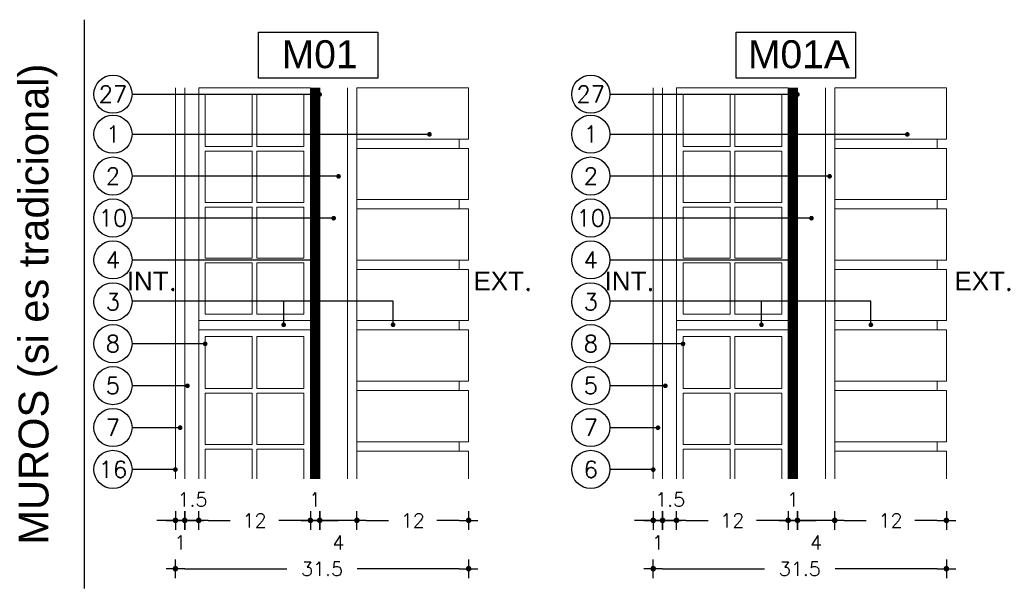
# Model space of a CAD drawing. Header units: metres. Extents: x -4243 to 4656, y 1445 to 4258.
# Tile 33 of 42: x 4528.777 to 4529.835, y 1553.697 to 1554.302. Entities that reach past the tile are written whole.
import ezdxf

# ---------------------------------------------------------------- set-up
doc = ezdxf.new("R2010")
doc.units = ezdxf.units.M
doc.header["$LTSCALE"] = 0.3
doc.header["$PDMODE"] = 3
doc.linetypes.add('CAIF XREF TIPOS MUROS 1301$0$DASHED2', pattern=[9.525, 6.35, -3.175])
for name, color, linetype in [('CAIF REFERENCIAS', 2, 'Continuous'), ('CAIF XREF TIPOS MUROS 1301$0$ACOT-P', 2, 'Continuous'), ('CAIF XREF TIPOS MUROS 1301$0$MUROS-MC4', 4, 'Continuous'), ('CAIF XREF TIPOS MUROS 1301$0$TEXTOS', 2, 'Continuous'), ('LO NUEVO', 1, 'Continuous')]:
    doc.layers.add(name, color=color, linetype=linetype)
doc.styles.add('CAIF XREF TIPOS MUROS 1301$0$arial', font='arial.ttf')
doc.styles.add('CAIF XREF TIPOS MUROS 1301$0$ROMANS', font='romans.shx')
doc.dimstyles.new('CAIF XREF TIPOS MUROS 1301$0$ESC10', dxfattribs={"dimtxt": 0.015, "dimasz": 0.01, "dimexe": 0, "dimexo": 0.06, "dimgap": 0.015, "dimtad": 1, "dimtoh": 1, "dimlfac": 100, "dimzin": 9, "dimdsep": 46, "dimtxsty": 'CAIF XREF TIPOS MUROS 1301$0$ROMANS', "dimblk": 'CAIF XREF TIPOS MUROS 1301$0$PUNTO', "dimcen": 0, "dimse1": 1, "dimse2": 1, "dimclrd": 1, "dimadec": 0, "dimazin": 0, "dimtfac": 1.2, "dimtix": 1, "dimtmove": 2, "dimatfit": 3, "dimldrblk": 'CAIF XREF TIPOS MUROS 1301$0$PUNTO', "dimfxl": 1, "dimtvp": 0.866667, "dimtolj": 1, "dimtzin": 7, "dimarcsym": 0})

# ---------------------------------------------------------------- blocks, each defined once
blk = doc.blocks.new('CAIF XREF TIPOS MUROS 1301$0$PUNTO')
for p, q in [((-1, 0), (1, 0)), ((0, 1), (0, -1))]:
    blk.add_line(p, q)
at = {"const_width": 0.3}
blk.add_lwpolyline([(-0.15, 0, 1), (0.15, 0, 1)], format="xyb", close=True, dxfattribs=at)
blk = doc.blocks.new('*D527')
at = {"layer": 'CAIF XREF TIPOS MUROS 1301$0$ACOT-P', "color": 1, "lineweight": -2, "transparency": 16777216}
for p, q in [((4529.0796, 1553.7648), (4529.0696, 1553.7648)), ((4529.0996, 1553.7648), (4529.0896, 1553.7648)), ((4529.1096, 1553.7648), (4529.1196, 1553.7648))]:
    blk.add_line(p, q, dxfattribs=at)
at = {"layer": 'Defpoints', "color": 0, "transparency": 16777216}
for p in [(4529.0896, 1553.8093), (4529.0996, 1553.8093), (4529.0896, 1553.7648)]:
    blk.add_point(p, dxfattribs=at)
at = {"layer": 'CAIF XREF TIPOS MUROS 1301$0$ACOT-P', "color": 1, "lineweight": -2, "transparency": 16777216, "xscale": 0.01, "yscale": 0.01, "zscale": 0.01}
blk.add_blockref('CAIF XREF TIPOS MUROS 1301$0$PUNTO', (4529.0896, 1553.7648), dxfattribs=at)
at = {"layer": 'CAIF XREF TIPOS MUROS 1301$0$ACOT-P', "color": 1, "lineweight": -2, "transparency": 16777216, "xscale": 0.01, "yscale": 0.01, "zscale": 0.01, "rotation": 180}
blk.add_blockref('CAIF XREF TIPOS MUROS 1301$0$PUNTO', (4529.0996, 1553.7648), dxfattribs=at)
at = {"layer": 'CAIF XREF TIPOS MUROS 1301$0$ACOT-P', "color": 0, "transparency": 16777216, "insert": (4529.0946, 1553.7873), "char_height": 0.015, "attachment_point": 5, "style": 'CAIF XREF TIPOS MUROS 1301$0$ROMANS'}
blk.add_mtext('\\A1;1', dxfattribs=at)
blk = doc.blocks.new('*D578')
at = {"layer": 'CAIF XREF TIPOS MUROS 1301$0$ACOT-P', "color": 1, "lineweight": -2, "transparency": 16777216}
for p, q in [((4529.0896, 1553.7648), (4529.0796, 1553.7648)), ((4529.1396, 1553.7648), (4529.0996, 1553.7648)), ((4529.1496, 1553.7648), (4529.1596, 1553.7648))]:
    blk.add_line(p, q, dxfattribs=at)
at = {"layer": 'Defpoints', "color": 0, "transparency": 16777216}
for p in [(4529.0996, 1553.8093), (4529.1396, 1553.8093), (4529.0996, 1553.7648)]:
    blk.add_point(p, dxfattribs=at)
at = {"layer": 'CAIF XREF TIPOS MUROS 1301$0$ACOT-P', "color": 1, "lineweight": -2, "transparency": 16777216, "xscale": 0.01, "yscale": 0.01, "zscale": 0.01}
blk.add_blockref('CAIF XREF TIPOS MUROS 1301$0$PUNTO', (4529.0996, 1553.7648), dxfattribs=at)
at = {"layer": 'CAIF XREF TIPOS MUROS 1301$0$ACOT-P', "color": 1, "lineweight": -2, "transparency": 16777216, "xscale": 0.01, "yscale": 0.01, "zscale": 0.01, "rotation": 180}
blk.add_blockref('CAIF XREF TIPOS MUROS 1301$0$PUNTO', (4529.1396, 1553.7648), dxfattribs=at)
at = {"layer": 'CAIF XREF TIPOS MUROS 1301$0$ACOT-P', "color": 0, "transparency": 16777216, "insert": (4529.1195, 1553.7411), "char_height": 0.015, "attachment_point": 5, "style": 'CAIF XREF TIPOS MUROS 1301$0$ROMANS'}
blk.add_mtext('\\A1;4', dxfattribs=at)
blk = doc.blocks.new('*D579')
at = {"layer": 'CAIF XREF TIPOS MUROS 1301$0$ACOT-P', "color": 1, "lineweight": -2, "transparency": 16777216}
for p, q in [((4529.1496, 1553.7648), (4529.1735, 1553.7648)), ((4529.2496, 1553.7648), (4529.2256, 1553.7648))]:
    blk.add_line(p, q, dxfattribs=at)
at = {"layer": 'Defpoints', "color": 0, "transparency": 16777216}
for p in [(4529.1396, 1553.8093), (4529.2596, 1553.8093), (4529.1396, 1553.7648)]:
    blk.add_point(p, dxfattribs=at)
at = {"layer": 'CAIF XREF TIPOS MUROS 1301$0$ACOT-P', "color": 1, "lineweight": -2, "transparency": 16777216, "xscale": 0.01, "yscale": 0.01, "zscale": 0.01, "rotation": 180}
blk.add_blockref('CAIF XREF TIPOS MUROS 1301$0$PUNTO', (4529.1396, 1553.7648), dxfattribs=at)
at = {"layer": 'CAIF XREF TIPOS MUROS 1301$0$ACOT-P', "color": 1, "lineweight": -2, "transparency": 16777216, "xscale": 0.01, "yscale": 0.01, "zscale": 0.01}
blk.add_blockref('CAIF XREF TIPOS MUROS 1301$0$PUNTO', (4529.2596, 1553.7648), dxfattribs=at)
at = {"layer": 'CAIF XREF TIPOS MUROS 1301$0$ACOT-P', "color": 0, "transparency": 16777216, "insert": (4529.1996, 1553.7648), "char_height": 0.015, "attachment_point": 5, "style": 'CAIF XREF TIPOS MUROS 1301$0$ROMANS'}
blk.add_mtext('\\A1;12', dxfattribs=at)
blk = doc.blocks.new('*D580')
at = {"layer": 'CAIF XREF TIPOS MUROS 1301$0$ACOT-P', "color": 1, "lineweight": -2, "transparency": 16777216}
for p, q in [((4528.9796, 1553.7648), (4529.0035, 1553.7648)), ((4529.0796, 1553.7648), (4529.0556, 1553.7648))]:
    blk.add_line(p, q, dxfattribs=at)
at = {"layer": 'Defpoints', "color": 0, "transparency": 16777216}
for p in [(4528.9696, 1553.8093), (4529.0896, 1553.8093), (4528.9696, 1553.7648)]:
    blk.add_point(p, dxfattribs=at)
at = {"layer": 'CAIF XREF TIPOS MUROS 1301$0$ACOT-P', "color": 1, "lineweight": -2, "transparency": 16777216, "xscale": 0.01, "yscale": 0.01, "zscale": 0.01, "rotation": 180}
blk.add_blockref('CAIF XREF TIPOS MUROS 1301$0$PUNTO', (4528.9696, 1553.7648), dxfattribs=at)
at = {"layer": 'CAIF XREF TIPOS MUROS 1301$0$ACOT-P', "color": 1, "lineweight": -2, "transparency": 16777216, "xscale": 0.01, "yscale": 0.01, "zscale": 0.01}
blk.add_blockref('CAIF XREF TIPOS MUROS 1301$0$PUNTO', (4529.0896, 1553.7648), dxfattribs=at)
at = {"layer": 'CAIF XREF TIPOS MUROS 1301$0$ACOT-P', "color": 0, "transparency": 16777216, "insert": (4529.0296, 1553.7648), "char_height": 0.015, "attachment_point": 5, "style": 'CAIF XREF TIPOS MUROS 1301$0$ROMANS'}
blk.add_mtext('\\A1;12', dxfattribs=at)
blk = doc.blocks.new('*D581')
at = {"layer": 'CAIF XREF TIPOS MUROS 1301$0$ACOT-P', "color": 1, "lineweight": -2, "transparency": 16777216}
for p, q in [((4528.9546, 1553.7129), (4529.0642, 1553.7129)), ((4529.2496, 1553.7129), (4529.1399, 1553.7129))]:
    blk.add_line(p, q, dxfattribs=at)
at = {"layer": 'Defpoints', "color": 0, "transparency": 16777216}
for p in [(4528.9446, 1553.8093), (4529.2596, 1553.8093), (4528.9446, 1553.7129)]:
    blk.add_point(p, dxfattribs=at)
at = {"layer": 'CAIF XREF TIPOS MUROS 1301$0$ACOT-P', "color": 1, "lineweight": -2, "transparency": 16777216, "xscale": 0.01, "yscale": 0.01, "zscale": 0.01, "rotation": 180}
blk.add_blockref('CAIF XREF TIPOS MUROS 1301$0$PUNTO', (4528.9446, 1553.7129), dxfattribs=at)
at = {"layer": 'CAIF XREF TIPOS MUROS 1301$0$ACOT-P', "color": 1, "lineweight": -2, "transparency": 16777216, "xscale": 0.01, "yscale": 0.01, "zscale": 0.01}
blk.add_blockref('CAIF XREF TIPOS MUROS 1301$0$PUNTO', (4529.2596, 1553.7129), dxfattribs=at)
at = {"layer": 'CAIF XREF TIPOS MUROS 1301$0$ACOT-P', "color": 0, "transparency": 16777216, "insert": (4529.1021, 1553.7129), "char_height": 0.015, "attachment_point": 5, "style": 'CAIF XREF TIPOS MUROS 1301$0$ROMANS'}
blk.add_mtext('\\A1;31.5', dxfattribs=at)
blk = doc.blocks.new('*D582')
at = {"layer": 'CAIF XREF TIPOS MUROS 1301$0$ACOT-P', "color": 1, "lineweight": -2, "transparency": 16777216}
for p, q in [((4528.9446, 1553.7648), (4528.9346, 1553.7648)), ((4528.9696, 1553.7648), (4528.9546, 1553.7648)), ((4528.9796, 1553.7648), (4528.9896, 1553.7648))]:
    blk.add_line(p, q, dxfattribs=at)
at = {"layer": 'Defpoints', "color": 0, "transparency": 16777216}
for p in [(4528.9546, 1553.8093), (4528.9696, 1553.8093), (4528.9546, 1553.7648)]:
    blk.add_point(p, dxfattribs=at)
at = {"layer": 'CAIF XREF TIPOS MUROS 1301$0$ACOT-P', "color": 1, "lineweight": -2, "transparency": 16777216, "xscale": 0.01, "yscale": 0.01, "zscale": 0.01}
blk.add_blockref('CAIF XREF TIPOS MUROS 1301$0$PUNTO', (4528.9546, 1553.7648), dxfattribs=at)
at = {"layer": 'CAIF XREF TIPOS MUROS 1301$0$ACOT-P', "color": 1, "lineweight": -2, "transparency": 16777216, "xscale": 0.01, "yscale": 0.01, "zscale": 0.01, "rotation": 180}
blk.add_blockref('CAIF XREF TIPOS MUROS 1301$0$PUNTO', (4528.9696, 1553.7648), dxfattribs=at)
at = {"layer": 'CAIF XREF TIPOS MUROS 1301$0$ACOT-P', "color": 0, "transparency": 16777216, "insert": (4528.9629, 1553.7873), "char_height": 0.015, "attachment_point": 5, "style": 'CAIF XREF TIPOS MUROS 1301$0$ROMANS'}
blk.add_mtext('\\A1;1.5', dxfattribs=at)
blk = doc.blocks.new('CAIF XREF TIPOS MUROS 1301$0$_Dot')
at = {"color": 0, "linetype": 'ByBlock', "lineweight": -2}
blk.add_line((-0.5, 0), (-1, 0), dxfattribs=at)
at = {"color": 0, "linetype": 'ByBlock', "const_width": 0.5}
blk.add_lwpolyline([(-0.25, 0, 1), (0.25, 0, 1)], format="xyb", close=True, dxfattribs=at)
blk = doc.blocks.new('*D583')
at = {"layer": 'CAIF XREF TIPOS MUROS 1301$0$ACOT-P', "color": 1, "lineweight": -2, "transparency": 16777216}
for p, q in [((4528.9346, 1553.7648), (4528.9246, 1553.7648)), ((4528.9546, 1553.7648), (4528.9446, 1553.7648)), ((4528.9646, 1553.7648), (4528.9746, 1553.7648))]:
    blk.add_line(p, q, dxfattribs=at)
at = {"layer": 'Defpoints', "color": 0, "transparency": 16777216}
for p in [(4528.9446, 1553.8093), (4528.9546, 1553.8093), (4528.9446, 1553.7648)]:
    blk.add_point(p, dxfattribs=at)
at = {"layer": 'CAIF XREF TIPOS MUROS 1301$0$ACOT-P', "color": 1, "lineweight": -2, "transparency": 16777216, "xscale": 0.01, "yscale": 0.01, "zscale": 0.01}
blk.add_blockref('CAIF XREF TIPOS MUROS 1301$0$PUNTO', (4528.9446, 1553.7648), dxfattribs=at)
at = {"layer": 'CAIF XREF TIPOS MUROS 1301$0$ACOT-P', "color": 1, "lineweight": -2, "transparency": 16777216, "xscale": 0.01, "yscale": 0.01, "zscale": 0.01, "rotation": 180}
blk.add_blockref('CAIF XREF TIPOS MUROS 1301$0$PUNTO', (4528.9546, 1553.7648), dxfattribs=at)
at = {"layer": 'CAIF XREF TIPOS MUROS 1301$0$ACOT-P', "color": 0, "transparency": 16777216, "insert": (4528.9496, 1553.7411), "char_height": 0.015, "attachment_point": 5, "style": 'CAIF XREF TIPOS MUROS 1301$0$ROMANS'}
blk.add_mtext('\\A1;1', dxfattribs=at)
blk = doc.blocks.new('*D548')
at = {"layer": 'CAIF XREF TIPOS MUROS 1301$0$ACOT-P', "color": 1, "lineweight": -2, "transparency": 16777216}
for p, q in [((4529.5929, 1553.7648), (4529.5829, 1553.7648)), ((4529.6129, 1553.7648), (4529.6029, 1553.7648)), ((4529.6229, 1553.7648), (4529.6329, 1553.7648))]:
    blk.add_line(p, q, dxfattribs=at)
at = {"layer": 'Defpoints', "color": 0, "transparency": 16777216}
for p in [(4529.6029, 1553.8093), (4529.6129, 1553.8093), (4529.6029, 1553.7648)]:
    blk.add_point(p, dxfattribs=at)
at = {"layer": 'CAIF XREF TIPOS MUROS 1301$0$ACOT-P', "color": 1, "lineweight": -2, "transparency": 16777216, "xscale": 0.01, "yscale": 0.01, "zscale": 0.01}
blk.add_blockref('CAIF XREF TIPOS MUROS 1301$0$PUNTO', (4529.6029, 1553.7648), dxfattribs=at)
at = {"layer": 'CAIF XREF TIPOS MUROS 1301$0$ACOT-P', "color": 1, "lineweight": -2, "transparency": 16777216, "xscale": 0.01, "yscale": 0.01, "zscale": 0.01, "rotation": 180}
blk.add_blockref('CAIF XREF TIPOS MUROS 1301$0$PUNTO', (4529.6129, 1553.7648), dxfattribs=at)
at = {"layer": 'CAIF XREF TIPOS MUROS 1301$0$ACOT-P', "color": 0, "transparency": 16777216, "insert": (4529.6079, 1553.7873), "char_height": 0.015, "attachment_point": 5, "style": 'CAIF XREF TIPOS MUROS 1301$0$ROMANS'}
blk.add_mtext('\\A1;1', dxfattribs=at)
blk = doc.blocks.new('*D549')
at = {"layer": 'CAIF XREF TIPOS MUROS 1301$0$ACOT-P', "color": 1, "lineweight": -2, "transparency": 16777216}
for p, q in [((4529.6029, 1553.7648), (4529.5929, 1553.7648)), ((4529.6529, 1553.7648), (4529.6129, 1553.7648)), ((4529.6629, 1553.7648), (4529.6729, 1553.7648))]:
    blk.add_line(p, q, dxfattribs=at)
at = {"layer": 'Defpoints', "color": 0, "transparency": 16777216}
for p in [(4529.6129, 1553.8093), (4529.6529, 1553.8093), (4529.6129, 1553.7648)]:
    blk.add_point(p, dxfattribs=at)
at = {"layer": 'CAIF XREF TIPOS MUROS 1301$0$ACOT-P', "color": 1, "lineweight": -2, "transparency": 16777216, "xscale": 0.01, "yscale": 0.01, "zscale": 0.01}
blk.add_blockref('CAIF XREF TIPOS MUROS 1301$0$PUNTO', (4529.6129, 1553.7648), dxfattribs=at)
at = {"layer": 'CAIF XREF TIPOS MUROS 1301$0$ACOT-P', "color": 1, "lineweight": -2, "transparency": 16777216, "xscale": 0.01, "yscale": 0.01, "zscale": 0.01, "rotation": 180}
blk.add_blockref('CAIF XREF TIPOS MUROS 1301$0$PUNTO', (4529.6529, 1553.7648), dxfattribs=at)
at = {"layer": 'CAIF XREF TIPOS MUROS 1301$0$ACOT-P', "color": 0, "transparency": 16777216, "insert": (4529.6328, 1553.7411), "char_height": 0.015, "attachment_point": 5, "style": 'CAIF XREF TIPOS MUROS 1301$0$ROMANS'}
blk.add_mtext('\\A1;4', dxfattribs=at)
blk = doc.blocks.new('*D550')
at = {"layer": 'CAIF XREF TIPOS MUROS 1301$0$ACOT-P', "color": 1, "lineweight": -2, "transparency": 16777216}
for p, q in [((4529.6629, 1553.7648), (4529.6868, 1553.7648)), ((4529.7629, 1553.7648), (4529.739, 1553.7648))]:
    blk.add_line(p, q, dxfattribs=at)
at = {"layer": 'Defpoints', "color": 0, "transparency": 16777216}
for p in [(4529.6529, 1553.8093), (4529.7729, 1553.8093), (4529.6529, 1553.7648)]:
    blk.add_point(p, dxfattribs=at)
at = {"layer": 'CAIF XREF TIPOS MUROS 1301$0$ACOT-P', "color": 1, "lineweight": -2, "transparency": 16777216, "xscale": 0.01, "yscale": 0.01, "zscale": 0.01, "rotation": 180}
blk.add_blockref('CAIF XREF TIPOS MUROS 1301$0$PUNTO', (4529.6529, 1553.7648), dxfattribs=at)
at = {"layer": 'CAIF XREF TIPOS MUROS 1301$0$ACOT-P', "color": 1, "lineweight": -2, "transparency": 16777216, "xscale": 0.01, "yscale": 0.01, "zscale": 0.01}
blk.add_blockref('CAIF XREF TIPOS MUROS 1301$0$PUNTO', (4529.7729, 1553.7648), dxfattribs=at)
at = {"layer": 'CAIF XREF TIPOS MUROS 1301$0$ACOT-P', "color": 0, "transparency": 16777216, "insert": (4529.7129, 1553.7648), "char_height": 0.015, "attachment_point": 5, "style": 'CAIF XREF TIPOS MUROS 1301$0$ROMANS'}
blk.add_mtext('\\A1;12', dxfattribs=at)
blk = doc.blocks.new('*D551')
at = {"layer": 'CAIF XREF TIPOS MUROS 1301$0$ACOT-P', "color": 1, "lineweight": -2, "transparency": 16777216}
for p, q in [((4529.4929, 1553.7648), (4529.5168, 1553.7648)), ((4529.5929, 1553.7648), (4529.569, 1553.7648))]:
    blk.add_line(p, q, dxfattribs=at)
at = {"layer": 'Defpoints', "color": 0, "transparency": 16777216}
for p in [(4529.4829, 1553.8093), (4529.6029, 1553.8093), (4529.4829, 1553.7648)]:
    blk.add_point(p, dxfattribs=at)
at = {"layer": 'CAIF XREF TIPOS MUROS 1301$0$ACOT-P', "color": 1, "lineweight": -2, "transparency": 16777216, "xscale": 0.01, "yscale": 0.01, "zscale": 0.01, "rotation": 180}
blk.add_blockref('CAIF XREF TIPOS MUROS 1301$0$PUNTO', (4529.4829, 1553.7648), dxfattribs=at)
at = {"layer": 'CAIF XREF TIPOS MUROS 1301$0$ACOT-P', "color": 1, "lineweight": -2, "transparency": 16777216, "xscale": 0.01, "yscale": 0.01, "zscale": 0.01}
blk.add_blockref('CAIF XREF TIPOS MUROS 1301$0$PUNTO', (4529.6029, 1553.7648), dxfattribs=at)
at = {"layer": 'CAIF XREF TIPOS MUROS 1301$0$ACOT-P', "color": 0, "transparency": 16777216, "insert": (4529.5429, 1553.7648), "char_height": 0.015, "attachment_point": 5, "style": 'CAIF XREF TIPOS MUROS 1301$0$ROMANS'}
blk.add_mtext('\\A1;12', dxfattribs=at)
blk = doc.blocks.new('*D552')
at = {"layer": 'CAIF XREF TIPOS MUROS 1301$0$ACOT-P', "color": 1, "lineweight": -2, "transparency": 16777216}
for p, q in [((4529.4679, 1553.7129), (4529.5776, 1553.7129)), ((4529.7629, 1553.7129), (4529.6533, 1553.7129))]:
    blk.add_line(p, q, dxfattribs=at)
at = {"layer": 'Defpoints', "color": 0, "transparency": 16777216}
for p in [(4529.4579, 1553.8093), (4529.7729, 1553.8093), (4529.4579, 1553.7129)]:
    blk.add_point(p, dxfattribs=at)
at = {"layer": 'CAIF XREF TIPOS MUROS 1301$0$ACOT-P', "color": 1, "lineweight": -2, "transparency": 16777216, "xscale": 0.01, "yscale": 0.01, "zscale": 0.01, "rotation": 180}
blk.add_blockref('CAIF XREF TIPOS MUROS 1301$0$PUNTO', (4529.4579, 1553.7129), dxfattribs=at)
at = {"layer": 'CAIF XREF TIPOS MUROS 1301$0$ACOT-P', "color": 1, "lineweight": -2, "transparency": 16777216, "xscale": 0.01, "yscale": 0.01, "zscale": 0.01}
blk.add_blockref('CAIF XREF TIPOS MUROS 1301$0$PUNTO', (4529.7729, 1553.7129), dxfattribs=at)
at = {"layer": 'CAIF XREF TIPOS MUROS 1301$0$ACOT-P', "color": 0, "transparency": 16777216, "insert": (4529.6154, 1553.7129), "char_height": 0.015, "attachment_point": 5, "style": 'CAIF XREF TIPOS MUROS 1301$0$ROMANS'}
blk.add_mtext('\\A1;31.5', dxfattribs=at)
blk = doc.blocks.new('*D553')
at = {"layer": 'CAIF XREF TIPOS MUROS 1301$0$ACOT-P', "color": 1, "lineweight": -2, "transparency": 16777216}
for p, q in [((4529.4579, 1553.7648), (4529.4479, 1553.7648)), ((4529.4829, 1553.7648), (4529.4679, 1553.7648)), ((4529.4929, 1553.7648), (4529.5029, 1553.7648))]:
    blk.add_line(p, q, dxfattribs=at)
at = {"layer": 'Defpoints', "color": 0, "transparency": 16777216}
for p in [(4529.4679, 1553.8093), (4529.4829, 1553.8093), (4529.4679, 1553.7648)]:
    blk.add_point(p, dxfattribs=at)
at = {"layer": 'CAIF XREF TIPOS MUROS 1301$0$ACOT-P', "color": 1, "lineweight": -2, "transparency": 16777216, "xscale": 0.01, "yscale": 0.01, "zscale": 0.01}
blk.add_blockref('CAIF XREF TIPOS MUROS 1301$0$PUNTO', (4529.4679, 1553.7648), dxfattribs=at)
at = {"layer": 'CAIF XREF TIPOS MUROS 1301$0$ACOT-P', "color": 1, "lineweight": -2, "transparency": 16777216, "xscale": 0.01, "yscale": 0.01, "zscale": 0.01, "rotation": 180}
blk.add_blockref('CAIF XREF TIPOS MUROS 1301$0$PUNTO', (4529.4829, 1553.7648), dxfattribs=at)
at = {"layer": 'CAIF XREF TIPOS MUROS 1301$0$ACOT-P', "color": 0, "transparency": 16777216, "insert": (4529.4762, 1553.7873), "char_height": 0.015, "attachment_point": 5, "style": 'CAIF XREF TIPOS MUROS 1301$0$ROMANS'}
blk.add_mtext('\\A1;1.5', dxfattribs=at)
blk = doc.blocks.new('*D535')
at = {"layer": 'CAIF XREF TIPOS MUROS 1301$0$ACOT-P', "color": 1, "lineweight": -2, "transparency": 16777216}
for p, q in [((4529.4479, 1553.7648), (4529.4379, 1553.7648)), ((4529.4679, 1553.7648), (4529.4579, 1553.7648)), ((4529.4779, 1553.7648), (4529.4879, 1553.7648))]:
    blk.add_line(p, q, dxfattribs=at)
at = {"layer": 'Defpoints', "color": 0, "transparency": 16777216}
for p in [(4529.4579, 1553.8093), (4529.4679, 1553.8093), (4529.4579, 1553.7648)]:
    blk.add_point(p, dxfattribs=at)
at = {"layer": 'CAIF XREF TIPOS MUROS 1301$0$ACOT-P', "color": 1, "lineweight": -2, "transparency": 16777216, "xscale": 0.01, "yscale": 0.01, "zscale": 0.01}
blk.add_blockref('CAIF XREF TIPOS MUROS 1301$0$PUNTO', (4529.4579, 1553.7648), dxfattribs=at)
at = {"layer": 'CAIF XREF TIPOS MUROS 1301$0$ACOT-P', "color": 1, "lineweight": -2, "transparency": 16777216, "xscale": 0.01, "yscale": 0.01, "zscale": 0.01, "rotation": 180}
blk.add_blockref('CAIF XREF TIPOS MUROS 1301$0$PUNTO', (4529.4679, 1553.7648), dxfattribs=at)
at = {"layer": 'CAIF XREF TIPOS MUROS 1301$0$ACOT-P', "color": 0, "transparency": 16777216, "insert": (4529.4629, 1553.7411), "char_height": 0.015, "attachment_point": 5, "style": 'CAIF XREF TIPOS MUROS 1301$0$ROMANS'}
blk.add_mtext('\\A1;1', dxfattribs=at)

msp = doc.modelspace()

# ---------------------------------------------------------------- linework, layer by layer
at = {"layer": 'CAIF REFERENCIAS'}
msp.add_lwpolyline([(4528.84697, 1553.69154), (4528.84697, 1554.30245)], dxfattribs=at)
at = {"layer": 'CAIF XREF TIPOS MUROS 1301$0$MUROS-MC4', "color": 2, "linetype": 'Continuous', "lineweight": 13}
for p, q in [((4528.94455, 1554.22929), (4528.94455, 1553.80929)), ((4528.95455, 1554.22929), (4528.95455, 1553.80929)), ((4528.96955, 1554.22929), (4528.96955, 1553.97929)), ((4529.08955, 1554.22929), (4528.96955, 1554.22929)), ((4529.08955, 1554.22929), (4529.08955, 1553.97929)), ((4529.09955, 1554.22929), (4529.09955, 1553.80929)), ((4529.45792, 1554.22929), (4529.45792, 1553.80929)), ((4529.46792, 1554.22929), (4529.46792, 1553.80929)), ((4529.48292, 1554.22929), (4529.48292, 1553.97929)), ((4529.60292, 1554.22929), (4529.48292, 1554.22929)), ((4529.60292, 1554.22929), (4529.60292, 1553.97929)), ((4529.61292, 1554.22929), (4529.61292, 1553.80929)), ((4528.97655, 1554.22229), (4529.02705, 1554.22229)), ((4528.97655, 1554.22229), (4528.97655, 1554.16629)), ((4529.02705, 1554.22229), (4529.02705, 1554.16629)), ((4529.03205, 1554.22229), (4529.03205, 1554.16629)), ((4529.08255, 1554.22229), (4529.03205, 1554.22229)), ((4529.08255, 1554.22229), (4529.08255, 1554.16629)), ((4529.48992, 1554.22229), (4529.54042, 1554.22229)), ((4529.48992, 1554.22229), (4529.48992, 1554.16629)), ((4529.54042, 1554.22229), (4529.54042, 1554.16629)), ((4529.54542, 1554.22229), (4529.54542, 1554.16629)), ((4529.59592, 1554.22229), (4529.54542, 1554.22229)), ((4529.59592, 1554.22229), (4529.59592, 1554.16629)), ((4528.97655, 1554.16629), (4529.02705, 1554.16629)), ((4529.08255, 1554.16629), (4529.03205, 1554.16629)), ((4529.48992, 1554.16629), (4529.54042, 1554.16629)), ((4529.59592, 1554.16629), (4529.54542, 1554.16629)), ((4528.97655, 1554.16129), (4528.97655, 1554.10629)), ((4528.97655, 1554.16129), (4529.02705, 1554.16129)), ((4529.02705, 1554.16129), (4529.02705, 1554.10629)), ((4529.03205, 1554.16129), (4529.03205, 1554.10629)), ((4529.08255, 1554.16129), (4529.03205, 1554.16129)), ((4529.08255, 1554.16129), (4529.08255, 1554.10629)), ((4529.48992, 1554.16129), (4529.48992, 1554.10629)), ((4529.48992, 1554.16129), (4529.54042, 1554.16129)), ((4529.54042, 1554.16129), (4529.54042, 1554.10629)), ((4529.54542, 1554.16129), (4529.54542, 1554.10629)), ((4529.59592, 1554.16129), (4529.54542, 1554.16129)), ((4529.59592, 1554.16129), (4529.59592, 1554.10629)), ((4528.97655, 1554.10629), (4529.02705, 1554.10629)), ((4528.97655, 1554.10129), (4528.97655, 1554.04629)), ((4528.97655, 1554.10129), (4529.02705, 1554.10129)), ((4529.02705, 1554.10129), (4529.02705, 1554.04629)), ((4529.08255, 1554.10629), (4529.03205, 1554.10629)), ((4529.03205, 1554.10129), (4529.03205, 1554.04629)), ((4529.08255, 1554.10129), (4529.03205, 1554.10129)), ((4529.08255, 1554.10129), (4529.08255, 1554.04629)), ((4529.48992, 1554.10629), (4529.54042, 1554.10629)), ((4529.48992, 1554.10129), (4529.48992, 1554.04629)), ((4529.48992, 1554.10129), (4529.54042, 1554.10129)), ((4529.54042, 1554.10129), (4529.54042, 1554.04629)), ((4529.59592, 1554.10629), (4529.54542, 1554.10629)), ((4529.54542, 1554.10129), (4529.54542, 1554.04629)), ((4529.59592, 1554.10129), (4529.54542, 1554.10129)), ((4529.59592, 1554.10129), (4529.59592, 1554.04629)), ((4528.97655, 1554.04629), (4529.02705, 1554.04629)), ((4528.97655, 1554.04129), (4528.97655, 1553.98629)), ((4528.97655, 1554.04129), (4529.02705, 1554.04129)), ((4529.02705, 1554.04129), (4529.02705, 1553.98629)), ((4529.08255, 1554.04629), (4529.03205, 1554.04629)), ((4529.08255, 1554.04129), (4529.03205, 1554.04129)), ((4529.03205, 1554.04129), (4529.03205, 1553.98629)), ((4529.08255, 1554.04129), (4529.08255, 1553.98629)), ((4529.48992, 1554.04629), (4529.54042, 1554.04629)), ((4529.48992, 1554.04129), (4529.48992, 1553.98629)), ((4529.48992, 1554.04129), (4529.54042, 1554.04129)), ((4529.54042, 1554.04129), (4529.54042, 1553.98629)), ((4529.59592, 1554.04629), (4529.54542, 1554.04629)), ((4529.59592, 1554.04129), (4529.54542, 1554.04129)), ((4529.54542, 1554.04129), (4529.54542, 1553.98629)), ((4529.59592, 1554.04129), (4529.59592, 1553.98629)), ((4528.97655, 1553.98629), (4529.02705, 1553.98629)), ((4529.08255, 1553.98629), (4529.03205, 1553.98629)), ((4529.48992, 1553.98629), (4529.54042, 1553.98629)), ((4529.59592, 1553.98629), (4529.54542, 1553.98629)), ((4529.08955, 1553.97929), (4528.96955, 1553.97929)), ((4529.60292, 1553.97929), (4529.48292, 1553.97929)), ((4529.08955, 1553.96929), (4528.96955, 1553.96929)), ((4529.08955, 1553.96929), (4528.96955, 1553.96929)), ((4528.96955, 1553.96929), (4528.96955, 1553.80929)), ((4528.97655, 1553.96229), (4529.02705, 1553.96229)), ((4528.97655, 1553.96229), (4528.97655, 1553.90629)), ((4529.02705, 1553.96229), (4529.02705, 1553.90629)), ((4529.03205, 1553.96229), (4529.03205, 1553.90629)), ((4529.08255, 1553.96229), (4529.03205, 1553.96229)), ((4529.08255, 1553.96229), (4529.08255, 1553.90629)), ((4529.08955, 1553.96929), (4529.08955, 1553.80929)), ((4529.60292, 1553.96929), (4529.48292, 1553.96929)), ((4529.60292, 1553.96929), (4529.48292, 1553.96929)), ((4529.48292, 1553.96929), (4529.48292, 1553.80929)), ((4529.48992, 1553.96229), (4529.54042, 1553.96229)), ((4529.48992, 1553.96229), (4529.48992, 1553.90629)), ((4529.54042, 1553.96229), (4529.54042, 1553.90629)), ((4529.54542, 1553.96229), (4529.54542, 1553.90629)), ((4529.59592, 1553.96229), (4529.54542, 1553.96229)), ((4529.59592, 1553.96229), (4529.59592, 1553.90629)), ((4529.60292, 1553.96929), (4529.60292, 1553.80929)), ((4528.97655, 1553.90629), (4529.02705, 1553.90629)), ((4528.97655, 1553.90129), (4528.97655, 1553.84629)), ((4528.97655, 1553.90129), (4529.02705, 1553.90129)), ((4529.02705, 1553.90129), (4529.02705, 1553.84629)), ((4529.08255, 1553.90629), (4529.03205, 1553.90629)), ((4529.03205, 1553.90129), (4529.03205, 1553.84629)), ((4529.08255, 1553.90129), (4529.03205, 1553.90129)), ((4529.08255, 1553.90129), (4529.08255, 1553.84629)), ((4529.48992, 1553.90629), (4529.54042, 1553.90629)), ((4529.48992, 1553.90129), (4529.48992, 1553.84629)), ((4529.48992, 1553.90129), (4529.54042, 1553.90129)), ((4529.54042, 1553.90129), (4529.54042, 1553.84629)), ((4529.59592, 1553.90629), (4529.54542, 1553.90629)), ((4529.54542, 1553.90129), (4529.54542, 1553.84629)), ((4529.59592, 1553.90129), (4529.54542, 1553.90129)), ((4529.59592, 1553.90129), (4529.59592, 1553.84629)), ((4528.97655, 1553.84629), (4529.02705, 1553.84629)), ((4529.08255, 1553.84629), (4529.03205, 1553.84629)), ((4529.48992, 1553.84629), (4529.54042, 1553.84629)), ((4529.59592, 1553.84629), (4529.54542, 1553.84629)), ((4528.97655, 1553.84129), (4528.97655, 1553.80929)), ((4528.97655, 1553.84129), (4529.02705, 1553.84129)), ((4529.02705, 1553.84129), (4529.02705, 1553.80929)), ((4529.03205, 1553.84129), (4529.03205, 1553.80929)), ((4529.08255, 1553.84129), (4529.03205, 1553.84129)), ((4529.08255, 1553.84129), (4529.08255, 1553.80929)), ((4529.48992, 1553.84129), (4529.48992, 1553.80929)), ((4529.48992, 1553.84129), (4529.54042, 1553.84129)), ((4529.54042, 1553.84129), (4529.54042, 1553.80929)), ((4529.54542, 1553.84129), (4529.54542, 1553.80929)), ((4529.59592, 1553.84129), (4529.54542, 1553.84129)), ((4529.59592, 1553.84129), (4529.59592, 1553.80929))]:
    msp.add_line(p, q, dxfattribs=at)
at = {"layer": 'CAIF XREF TIPOS MUROS 1301$0$MUROS-MC4', "linetype": 'Continuous', "lineweight": 13}
for p, q in [((4528.96955, 1554.22822), (4528.96955, 1553.80929)), ((4528.96955, 1554.22822), (4528.96955, 1553.85929)), ((4529.08955, 1554.22822), (4529.08955, 1553.80929)), ((4529.12955, 1554.22929), (4529.12955, 1553.80929)), ((4529.13955, 1554.22929), (4529.13955, 1553.80929)), ((4529.13955, 1554.22929), (4529.13955, 1553.80929)), ((4529.48292, 1554.22822), (4529.48292, 1553.80929)), ((4529.48292, 1554.22822), (4529.48292, 1553.85929)), ((4529.60292, 1554.22822), (4529.60292, 1553.80929)), ((4529.64292, 1554.22929), (4529.64292, 1553.80929)), ((4529.65292, 1554.22929), (4529.65292, 1553.80929)), ((4529.65292, 1554.22929), (4529.65292, 1553.80929)), ((4529.24955, 1554.17429), (4529.24955, 1554.16429)), ((4529.76292, 1554.17429), (4529.76292, 1554.16429)), ((4529.24955, 1554.10929), (4529.24955, 1554.09929)), ((4529.76292, 1554.10929), (4529.76292, 1554.09929)), ((4529.24955, 1554.04429), (4529.24955, 1554.03429)), ((4529.76292, 1554.04429), (4529.76292, 1554.03429)), ((4529.24955, 1553.97929), (4529.24955, 1553.96929)), ((4529.76292, 1553.97929), (4529.76292, 1553.96929)), ((4529.24955, 1553.91429), (4529.24955, 1553.90429)), ((4529.76292, 1553.91429), (4529.76292, 1553.90429)), ((4529.24955, 1553.84929), (4529.24955, 1553.83929)), ((4529.76292, 1553.84929), (4529.76292, 1553.83929))]:
    msp.add_line(p, q, dxfattribs=at)
at = {"layer": 'CAIF XREF TIPOS MUROS 1301$0$MUROS-MC4', "color": 252, "linetype": 'CAIF XREF TIPOS MUROS 1301$0$DASHED2', "lineweight": 13, "ltscale": 0.005, "const_width": 0.01}
for points in [[(4529.09455, 1554.22929), (4529.09455, 1553.80929)], [(4529.60792, 1554.22929), (4529.60792, 1553.80929)]]:
    msp.add_lwpolyline(points, dxfattribs=at)
at = {"layer": 'CAIF XREF TIPOS MUROS 1301$0$MUROS-MC4', "color": 2, "linetype": 'Continuous', "lineweight": 13}
for points in [[(4529.25955, 1554.17429), (4529.13955, 1554.17429), (4529.13955, 1554.22929), (4529.25955, 1554.22929)], [(4529.77292, 1554.17429), (4529.65292, 1554.17429), (4529.65292, 1554.22929), (4529.77292, 1554.22929)], [(4529.25955, 1554.10929), (4529.13955, 1554.10929), (4529.13955, 1554.16429), (4529.25955, 1554.16429)], [(4529.77292, 1554.10929), (4529.65292, 1554.10929), (4529.65292, 1554.16429), (4529.77292, 1554.16429)], [(4529.25955, 1554.04429), (4529.13955, 1554.04429), (4529.13955, 1554.09929), (4529.25955, 1554.09929)], [(4529.77292, 1554.04429), (4529.65292, 1554.04429), (4529.65292, 1554.09929), (4529.77292, 1554.09929)], [(4529.25955, 1553.97929), (4529.13955, 1553.97929), (4529.13955, 1554.03429), (4529.25955, 1554.03429)], [(4529.77292, 1553.97929), (4529.65292, 1553.97929), (4529.65292, 1554.03429), (4529.77292, 1554.03429)], [(4529.25955, 1553.91429), (4529.13955, 1553.91429), (4529.13955, 1553.96929), (4529.25955, 1553.96929)], [(4529.77292, 1553.91429), (4529.65292, 1553.91429), (4529.65292, 1553.96929), (4529.77292, 1553.96929)], [(4529.25955, 1553.84929), (4529.13955, 1553.84929), (4529.13955, 1553.90429), (4529.25955, 1553.90429)], [(4529.77292, 1553.84929), (4529.65292, 1553.84929), (4529.65292, 1553.90429), (4529.77292, 1553.90429)]]:
    msp.add_lwpolyline(points, close=True, dxfattribs=at)
for points in [[(4529.08955, 1553.99388), (4529.08955, 1553.97929)], [(4529.60292, 1553.99388), (4529.60292, 1553.97929)], [(4529.13955, 1553.80929), (4529.13955, 1553.80929), (4529.13955, 1553.83929), (4529.25955, 1553.83929), (4529.25955, 1553.80929)], [(4529.65292, 1553.80929), (4529.65292, 1553.80929), (4529.65292, 1553.83929), (4529.77292, 1553.83929), (4529.77292, 1553.80929)]]:
    msp.add_lwpolyline(points, dxfattribs=at)
at = {"layer": 'CAIF XREF TIPOS MUROS 1301$0$TEXTOS', "color": 5}
for centre in [(4528.87746, 1554.22246), (4529.39082, 1554.22246), (4528.87746, 1554.17952), (4529.39082, 1554.17952), (4528.87746, 1554.13452), (4529.39082, 1554.13452), (4528.87746, 1554.08952), (4529.39082, 1554.08952), (4528.87746, 1554.04452), (4529.39082, 1554.04452), (4528.87746, 1553.99952), (4529.39082, 1553.99952), (4528.87746, 1553.95452), (4529.39082, 1553.95452), (4528.87746, 1553.90952), (4529.39082, 1553.90952), (4528.87746, 1553.86452), (4529.39082, 1553.86452), (4528.87746, 1553.81952), (4529.39082, 1553.81952)]:
    msp.add_circle(centre, 0.0205, dxfattribs=at)
at = {"layer": 'LO NUEVO'}
for points in [[(4529.03374, 1554.28924), (4529.16187, 1554.28924), (4529.16187, 1554.23967), (4529.03374, 1554.23967)], [(4529.5471, 1554.28924), (4529.67523, 1554.28924), (4529.67523, 1554.23967), (4529.5471, 1554.23967)]]:
    msp.add_lwpolyline(points, close=True, dxfattribs=at)

# ---------------------------------------------------------------- texts
at = {"layer": 'CAIF XREF TIPOS MUROS 1301$0$TEXTOS', "color": 2}
for s, insert, char_height, width, attachment_point, style in [('{\\fArial|b0|i0|c0|p34;M01}', (4529.09955, 1554.26518), 0.03, 0.0728571, 5, 'CAIF XREF TIPOS MUROS 1301$0$ROMANS'), ('M01A', (4529.61445, 1554.26518), 0.03, 0.0728571, 5, 'CAIF XREF TIPOS MUROS 1301$0$arial'), ('{\\fArial|b0|i0|c0|p34;INT}.', (4528.89233, 1554.02179), 0.02, 0.0542857, 4, 'CAIF XREF TIPOS MUROS 1301$0$ROMANS'), ('{\\fArial|b0|i0|c0|p34;EXT}.', (4529.26479, 1554.02179), 0.02, 0.0542857, 4, 'CAIF XREF TIPOS MUROS 1301$0$ROMANS'), ('{\\fArial|b0|i0|c0|p34;INT}.', (4529.40569, 1554.02179), 0.02, 0.0542857, 4, 'CAIF XREF TIPOS MUROS 1301$0$ROMANS'), ('{\\fArial|b0|i0|c0|p34;EXT}.', (4529.78146, 1554.02179), 0.02, 0.0542857, 4, 'CAIF XREF TIPOS MUROS 1301$0$ROMANS')]:
    msp.add_mtext(s, dxfattribs=dict(at, insert=insert, char_height=char_height, width=width, attachment_point=attachment_point, style=style))
at = {"layer": 'CAIF XREF TIPOS MUROS 1301$0$TEXTOS', "color": 7, "insert": (4528.79697, 1553.997), "char_height": 0.032, "width": 0.6109091, "attachment_point": 5, "rotation": 90, "style": 'CAIF XREF TIPOS MUROS 1301$0$ROMANS'}
msp.add_mtext('{\\fArial|b0|i0|c0|p34;MUROS (si es tradicional)}', dxfattribs=at)
at = {"layer": 'CAIF XREF TIPOS MUROS 1301$0$TEXTOS', "char_height": 0.018, "width": 0.0128571, "attachment_point": 5, "style": 'CAIF XREF TIPOS MUROS 1301$0$ROMANS'}
for s, insert in [('27', (4528.87746, 1554.22246)), ('27', (4529.39082, 1554.22246)), ('1', (4528.87746, 1554.17952)), ('1', (4529.39082, 1554.17952)), ('2', (4528.87746, 1554.13452)), ('2', (4529.39082, 1554.13452)), ('10', (4528.87746, 1554.08952)), ('10', (4529.39082, 1554.08952)), ('4', (4528.87746, 1554.04452)), ('4', (4529.39082, 1554.04452)), ('3', (4528.87746, 1553.99952)), ('3', (4529.39082, 1553.99952)), ('8', (4528.87746, 1553.95452)), ('8', (4529.39082, 1553.95452)), ('5', (4528.87746, 1553.90952)), ('5', (4529.39082, 1553.90952)), ('7', (4528.87746, 1553.86452)), ('7', (4529.39082, 1553.86452)), ('16', (4528.87746, 1553.81952)), ('6', (4529.39082, 1553.81952))]:
    msp.add_mtext(s, dxfattribs=dict(at, insert=insert))

# ---------------------------------------------------------------- dimensions: what is measured, and where the dimension line sits
at = {"layer": 'CAIF XREF TIPOS MUROS 1301$0$ACOT-P'}
for base, p1, p2, picture, middle in [((4528.94455, 1553.76481), (4528.95455, 1553.80929), (4528.94455, 1553.80929), '*D583', (4528.94955, 1553.74113)), ((4528.94455, 1553.7129), (4529.25955, 1553.80929), (4528.94455, 1553.80929), '*D581', (4529.10205, 1553.7129)), ((4528.95455, 1553.76481), (4528.96955, 1553.80929), (4528.95455, 1553.80929), '*D582', (4528.96288, 1553.78731)), ((4528.96955, 1553.76481), (4529.08955, 1553.80929), (4528.96955, 1553.80929), '*D580', (4529.02955, 1553.76481)), ((4529.09955, 1553.76481), (4529.13955, 1553.80929), (4529.09955, 1553.80929), '*D578', (4529.11948, 1553.74113)), ((4529.13955, 1553.76481), (4529.25955, 1553.80929), (4529.13955, 1553.80929), '*D579', (4529.19955, 1553.76481)), ((4529.45792, 1553.76481), (4529.46792, 1553.80929), (4529.45792, 1553.80929), '*D535', (4529.46292, 1553.74113)), ((4529.45792, 1553.7129), (4529.77292, 1553.80929), (4529.45792, 1553.80929), '*D552', (4529.61542, 1553.7129)), ((4529.46792, 1553.76481), (4529.48292, 1553.80929), (4529.46792, 1553.80929), '*D553', (4529.47624, 1553.78731)), ((4529.48292, 1553.76481), (4529.60292, 1553.80929), (4529.48292, 1553.80929), '*D551', (4529.54292, 1553.76481)), ((4529.61292, 1553.76481), (4529.65292, 1553.80929), (4529.61292, 1553.80929), '*D549', (4529.63284, 1553.74113)), ((4529.65292, 1553.76481), (4529.77292, 1553.80929), (4529.65292, 1553.80929), '*D550', (4529.71292, 1553.76481))]:
    dim = msp.add_linear_dim(base=base, p1=p1, p2=p2, angle=180, dimstyle='CAIF XREF TIPOS MUROS 1301$0$ESC10', dxfattribs=at)
    dim.commit()
    dim.dimension.update_dxf_attribs({"geometry": picture, "text_midpoint": middle, "dimtype": 160})
for base, p1, p2, picture, middle in [((4529.08955, 1553.76481), (4529.09955, 1553.80929), (4529.08955, 1553.80929), '*D527', (4529.09455, 1553.78731)), ((4529.60292, 1553.76481), (4529.61292, 1553.80929), (4529.60292, 1553.80929), '*D548', (4529.60792, 1553.78731))]:
    dim = msp.add_linear_dim(base=base, p1=p1, p2=p2, angle=180, dimstyle='CAIF XREF TIPOS MUROS 1301$0$ESC10', dxfattribs=at)
    dim.commit()
    dim.dimension.update_dxf_attribs({"geometry": picture, "text_midpoint": middle})

# ---------------------------------------------------------------- leaders
at = {"layer": 'CAIF XREF TIPOS MUROS 1301$0$TEXTOS'}
for points in [[(4529.09955, 1554.22223), (4528.89796, 1554.22223)], [(4529.61292, 1554.22223), (4529.41132, 1554.22223)], [(4529.21754, 1554.17929), (4528.89796, 1554.17929)], [(4529.73091, 1554.17929), (4529.41132, 1554.17929)], [(4529.11983, 1554.13429), (4528.89796, 1554.13429)], [(4529.6474, 1554.13429), (4529.41132, 1554.13429)], [(4529.11455, 1554.08929), (4528.89796, 1554.08929)], [(4529.62792, 1554.08929), (4529.41132, 1554.08929)], [(4529.09386, 1554.04429), (4528.89796, 1554.04429)], [(4529.60722, 1554.04429), (4529.41132, 1554.04429)], [(4529.17839, 1553.97482), (4529.17839, 1554.00005), (4528.89796, 1554.00005)], [(4529.06087, 1553.97482), (4529.06087, 1554.00005)], [(4529.69175, 1553.97482), (4529.69175, 1554.00005), (4529.41132, 1554.00005)], [(4529.57423, 1553.97482), (4529.57423, 1554.00005)], [(4528.97655, 1553.95429), (4528.89796, 1553.95429)], [(4529.48992, 1553.95429), (4529.41132, 1553.95429)], [(4528.95751, 1553.90929), (4528.89796, 1553.90929)], [(4529.47087, 1553.90929), (4529.41132, 1553.90929)], [(4528.94967, 1553.86429), (4528.89796, 1553.86429)], [(4529.46303, 1553.86429), (4529.41132, 1553.86429)], [(4528.94455, 1553.81929), (4528.89796, 1553.81929)], [(4529.45792, 1553.81929), (4529.41132, 1553.81929)]]:
    msp.add_leader(points, dimstyle='CAIF XREF TIPOS MUROS 1301$0$ESC10', override={"dimasz": 0.005, "dimtad": 0, "dimclrd": 5, "dimldrblk": 'CAIF XREF TIPOS MUROS 1301$0$_Dot'}, dxfattribs=at)

doc.saveas('drawing.dxf')
